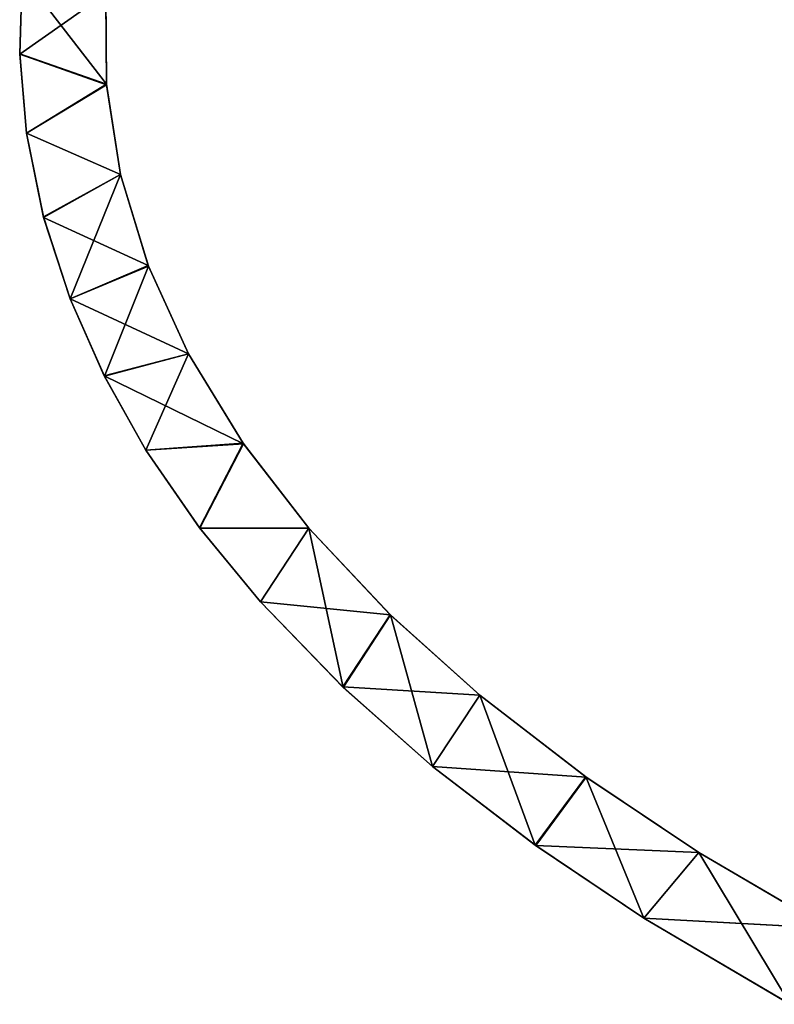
# Model space of a CAD drawing. Extents: x 616 to 1402, y -13 to 84.
# Tile 83 of 123: x 1228 to 1246, y 14 to 37. Entities that reach past the tile are written whole.
import ezdxf

# ---------------------------------------------------------------- set-up
doc = ezdxf.new("R2010")
doc.units = 0
doc.header["$LTSCALE"] = 25.4
doc.layers.get('0').update_dxf_attribs({"color": 13, "linetype": 'CONTINUOUS'})

# ---------------------------------------------------------------- blocks, each defined once
blk = doc.blocks.new('ELLIPSES-LED-8140-8182-818')
at = {"color": 250}
for p, q in [((12.408, 130.435, 49.226), (12.462, 131.47, 51.094)), ((12.408, 130.435, 49.226), (12.462, 131.47, 51.094)), ((14.434, 131.228, 50.657), (12.408, 130.435, 49.226)), ((14.434, 131.228, 50.657), (12.408, 130.435, 49.226)), ((12.407, 32.936, 49.234), (12.408, 130.435, 49.226)), ((12.407, 32.936, 49.234), (12.408, 130.435, 49.226)), ((14.449, 130.038, 48.509), (12.408, 130.435, 49.226)), ((14.449, 130.038, 48.509), (12.408, 130.435, 49.226)), ((12.567, 129.407, 47.369), (12.408, 130.435, 49.226)), ((12.567, 129.407, 47.369), (12.408, 130.435, 49.226)), ((12.462, 33.966, 51.094), (12.408, 130.435, 49.226)), ((12.462, 33.966, 51.094), (12.408, 130.435, 49.226)), ((14.449, 130.038, 48.509), (12.567, 129.407, 47.369)), ((14.449, 130.038, 48.509), (12.567, 129.407, 47.369)), ((14.449, 130.038, 48.509), (14.434, 33.724, 50.657)), ((14.449, 130.038, 48.509), (14.434, 33.724, 50.657)), ((14.449, 130.038, 48.509), (14.448, 32.543, 48.525)), ((14.449, 130.038, 48.509), (14.448, 32.543, 48.525)), ((12.407, 32.936, 49.234), (12.567, 129.407, 47.369)), ((12.407, 32.936, 49.234), (12.567, 129.407, 47.369)), ((14.777, 128.867, 46.396), (12.567, 129.407, 47.369)), ((14.777, 128.867, 46.396), (12.567, 129.407, 47.369)), ((12.966, 128.317, 45.403), (12.567, 129.407, 47.369)), ((12.567, 31.903, 47.369), (12.567, 129.407, 47.369)), ((12.966, 128.317, 45.403), (12.567, 129.407, 47.369)), ((12.567, 31.903, 47.369), (12.567, 129.407, 47.369)), ((14.777, 128.867, 46.396), (12.966, 128.317, 45.403)), ((14.777, 128.867, 46.396), (12.966, 128.317, 45.403)), ((14.777, 128.867, 46.396), (13.591, 127.247, 43.472)), ((14.777, 128.867, 46.396), (13.591, 127.247, 43.472)), ((14.777, 128.867, 46.396), (14.448, 32.543, 48.525)), ((14.777, 128.867, 46.396), (14.448, 32.543, 48.525)), ((14.777, 128.867, 46.396), (14.777, 31.363, 46.396)), ((14.777, 128.867, 46.396), (14.777, 31.363, 46.396)), ((12.567, 31.903, 47.369), (12.966, 128.317, 45.403)), ((12.567, 31.903, 47.369), (12.966, 128.317, 45.403)), ((13.591, 127.247, 43.472), (12.966, 128.317, 45.403)), ((12.969, 30.805, 45.389), (12.966, 128.317, 45.403)), ((13.591, 127.247, 43.472), (12.966, 128.317, 45.403)), ((12.969, 30.805, 45.389), (12.966, 128.317, 45.403)), ((15.435, 127.675, 44.243), (13.591, 127.247, 43.472)), ((15.435, 127.675, 44.243), (13.591, 127.247, 43.472)), ((15.435, 127.675, 44.243), (14.399, 126.239, 41.651)), ((15.435, 127.675, 44.243), (14.399, 126.239, 41.651)), ((15.435, 127.675, 44.243), (14.777, 31.363, 46.396)), ((15.435, 127.675, 44.243), (14.777, 31.363, 46.396)), ((15.435, 127.675, 44.243), (15.432, 30.176, 44.253)), ((15.435, 127.675, 44.243), (15.432, 30.176, 44.253)), ((12.969, 30.805, 45.389), (13.591, 127.247, 43.472)), ((12.969, 30.805, 45.389), (13.591, 127.247, 43.472)), ((14.399, 126.239, 41.651), (13.591, 127.247, 43.472)), ((13.591, 29.743, 43.472), (13.591, 127.247, 43.472)), ((14.399, 126.239, 41.651), (13.591, 127.247, 43.472)), ((13.591, 29.743, 43.472), (13.591, 127.247, 43.472)), ((16.377, 126.533, 42.183), (14.399, 126.239, 41.651)), ((16.377, 126.533, 42.183), (14.399, 126.239, 41.651)), ((16.377, 126.533, 42.183), (15.379, 125.276, 39.914)), ((16.377, 126.533, 42.183), (15.379, 125.276, 39.914)), ((16.377, 126.533, 42.183), (15.432, 30.176, 44.253)), ((16.377, 126.533, 42.183), (15.432, 30.176, 44.253)), ((16.377, 126.533, 42.183), (16.377, 29.029, 42.183)), ((16.377, 126.533, 42.183), (16.377, 29.029, 42.183)), ((13.591, 29.743, 43.472), (14.399, 126.239, 41.651)), ((13.591, 29.743, 43.472), (14.399, 126.239, 41.651)), ((14.393, 28.741, 41.664), (14.399, 126.239, 41.651)), ((14.393, 28.741, 41.664), (14.399, 126.239, 41.651)), ((15.379, 125.276, 39.914), (14.399, 126.239, 41.651)), ((15.379, 125.276, 39.914), (14.399, 126.239, 41.651)), ((17.668, 125.366, 40.076), (15.379, 125.276, 39.914)), ((17.668, 125.366, 40.076), (15.379, 125.276, 39.914)), ((17.668, 125.366, 40.076), (16.377, 29.029, 42.183)), ((17.668, 125.366, 40.076), (16.377, 29.029, 42.183)), ((17.668, 125.366, 40.076), (16.639, 124.263, 38.085)), ((17.668, 125.366, 40.076), (16.639, 124.263, 38.085)), ((17.668, 125.366, 40.076), (17.676, 27.855, 40.064)), ((17.668, 125.366, 40.076), (17.676, 27.855, 40.064)), ((14.393, 28.741, 41.664), (15.379, 125.276, 39.914)), ((14.393, 28.741, 41.664), (15.379, 125.276, 39.914)), ((16.639, 124.263, 38.085), (15.379, 125.276, 39.914)), ((15.379, 27.772, 39.914), (15.379, 125.276, 39.914)), ((16.639, 124.263, 38.085), (15.379, 125.276, 39.914)), ((15.379, 27.772, 39.914), (15.379, 125.276, 39.914)), ((15.379, 27.772, 39.914), (16.639, 124.263, 38.085)), ((15.379, 27.772, 39.914), (16.639, 124.263, 38.085)), ((19.209, 124.261, 38.082), (16.639, 124.263, 38.085)), ((19.209, 124.261, 38.082), (16.639, 124.263, 38.085)), ((18.071, 123.297, 36.343), (16.639, 124.263, 38.085)), ((16.646, 26.754, 38.076), (16.639, 124.263, 38.085)), ((18.071, 123.297, 36.343), (16.639, 124.263, 38.085)), ((16.646, 26.754, 38.076), (16.639, 124.263, 38.085)), ((19.209, 124.261, 38.082), (17.676, 27.855, 40.064)), ((19.209, 124.261, 38.082), (17.676, 27.855, 40.064)), ((19.209, 124.261, 38.082), (18.071, 123.297, 36.343)), ((19.209, 124.261, 38.082), (18.071, 123.297, 36.343)), ((19.209, 124.261, 38.082), (19.209, 26.757, 38.082)), ((19.209, 124.261, 38.082), (19.209, 26.757, 38.082)), ((19.209, 124.261, 38.082), (20.019, 122.183, 34.332)), ((19.209, 124.261, 38.082), (20.019, 122.183, 34.332)), ((16.646, 26.754, 38.076), (18.071, 123.297, 36.343)), ((16.646, 26.754, 38.076), (18.071, 123.297, 36.343)), ((20.019, 122.183, 34.332), (18.071, 123.297, 36.343)), ((18.071, 25.793, 36.343), (18.071, 123.297, 36.343)), ((20.019, 122.183, 34.332), (18.071, 123.297, 36.343)), ((18.071, 25.793, 36.343), (18.071, 123.297, 36.343)), ((21.13, 123.128, 36.038), (19.209, 26.757, 38.082)), ((21.13, 123.128, 36.038), (19.209, 26.757, 38.082)), ((21.13, 123.128, 36.038), (20.019, 122.183, 34.332)), ((21.13, 123.128, 36.038), (20.019, 122.183, 34.332)), ((21.13, 123.128, 36.038), (21.127, 25.626, 36.041)), ((21.13, 123.128, 36.038), (21.127, 25.626, 36.041)), ((21.13, 123.128, 36.038), (22.123, 121.154, 32.474)), ((21.13, 123.128, 36.038), (22.123, 121.154, 32.474)), ((18.071, 25.793, 36.343), (20.019, 122.183, 34.332)), ((18.071, 25.793, 36.343), (20.019, 122.183, 34.332)), ((20.008, 24.685, 34.343), (20.019, 122.183, 34.332)), ((20.008, 24.685, 34.343), (20.019, 122.183, 34.332)), ((22.123, 121.154, 32.474), (20.019, 122.183, 34.332)), ((22.123, 121.154, 32.474), (20.019, 122.183, 34.332)), ((23.231, 122.084, 34.153), (21.127, 25.626, 36.041)), ((23.231, 122.084, 34.153), (21.127, 25.626, 36.041)), ((23.231, 122.084, 34.153), (22.123, 121.154, 32.474)), ((23.231, 122.084, 34.153), (22.123, 121.154, 32.474)), ((23.231, 122.084, 34.153), (23.231, 24.58, 34.153)), ((23.231, 122.084, 34.153), (23.231, 24.58, 34.153)), ((23.231, 122.084, 34.153), (24.537, 120.128, 30.623)), ((23.231, 122.084, 34.153), (24.537, 120.128, 30.623)), ((20.008, 24.685, 34.343), (22.123, 121.154, 32.474)), ((20.008, 24.685, 34.343), (22.123, 121.154, 32.474)), ((24.537, 120.128, 30.623), (22.123, 121.154, 32.474)), ((22.123, 23.65, 32.474), (22.123, 121.154, 32.474)), ((24.537, 120.128, 30.623), (22.123, 121.154, 32.474)), ((22.123, 23.65, 32.474), (22.123, 121.154, 32.474)), ((25.726, 121.019, 32.231), (23.231, 24.58, 34.153)), ((25.726, 121.019, 32.231), (23.231, 24.58, 34.153)), ((25.726, 121.019, 32.231), (24.537, 120.128, 30.623)), ((25.726, 121.019, 32.231), (24.537, 120.128, 30.623)), ((25.726, 121.019, 32.231), (25.735, 23.512, 32.225)), ((25.726, 121.019, 32.231), (25.735, 23.512, 32.225)), ((25.726, 121.019, 32.231), (27.088, 119.177, 28.906)), ((25.726, 121.019, 32.231), (27.088, 119.177, 28.906)), ((22.123, 23.65, 32.474), (24.537, 120.128, 30.623)), ((22.123, 23.65, 32.474), (24.537, 120.128, 30.623)), ((27.088, 119.177, 28.906), (24.537, 120.128, 30.623)), ((24.55, 22.619, 30.613), (24.537, 120.128, 30.623)), ((27.088, 119.177, 28.906), (24.537, 120.128, 30.623)), ((24.55, 22.619, 30.613), (24.537, 120.128, 30.623)), ((28.383, 120.035, 30.454), (25.735, 23.512, 32.225)), ((28.383, 120.035, 30.454), (25.735, 23.512, 32.225)), ((28.383, 120.035, 30.454), (27.088, 119.177, 28.906)), ((28.383, 120.035, 30.454), (27.088, 119.177, 28.906)), ((28.383, 120.035, 30.454), (28.383, 22.531, 30.454)), ((28.383, 120.035, 30.454), (28.383, 22.531, 30.454)), ((28.383, 120.035, 30.454), (30.535, 118.054, 26.88)), ((28.383, 120.035, 30.454), (30.535, 118.054, 26.88)), ((24.55, 22.619, 30.613), (27.088, 119.177, 28.906)), ((24.55, 22.619, 30.613), (27.088, 119.177, 28.906)), ((30.535, 118.054, 26.88), (27.088, 119.177, 28.906)), ((27.088, 21.673, 28.906), (27.088, 119.177, 28.906)), ((30.535, 118.054, 26.88), (27.088, 119.177, 28.906)), ((27.088, 21.673, 28.906), (27.088, 119.177, 28.906)), ((31.432, 119.046, 28.669), (28.383, 22.531, 30.454)), ((31.432, 119.046, 28.669), (28.383, 22.531, 30.454)), ((27.088, 21.673, 28.906), (30.535, 118.054, 26.88)), ((27.088, 21.673, 28.906), (30.535, 118.054, 26.88)), ((12.462, 33.966, 51.094), (12.407, 32.936, 49.234)), ((12.462, 33.966, 51.094), (12.407, 32.936, 49.234)), ((14.448, 32.543, 48.525), (12.462, 33.966, 51.094)), ((14.448, 32.543, 48.525), (12.462, 33.966, 51.094)), ((14.448, 32.543, 48.525), (12.407, 32.936, 49.234)), ((12.407, 32.936, 49.234), (12.567, 31.903, 47.369)), ((14.448, 32.543, 48.525), (12.407, 32.936, 49.234)), ((12.407, 32.936, 49.234), (12.567, 31.903, 47.369)), ((12.567, 31.903, 47.369), (14.448, 32.543, 48.525)), ((12.567, 31.903, 47.369), (14.448, 32.543, 48.525)), ((12.567, 31.903, 47.369), (14.777, 31.363, 46.396)), ((12.567, 31.903, 47.369), (14.777, 31.363, 46.396)), ((12.567, 31.903, 47.369), (12.969, 30.805, 45.389)), ((12.567, 31.903, 47.369), (12.969, 30.805, 45.389)), ((12.969, 30.805, 45.389), (14.777, 31.363, 46.396)), ((12.969, 30.805, 45.389), (14.777, 31.363, 46.396)), ((12.969, 30.805, 45.389), (15.432, 30.176, 44.253)), ((12.969, 30.805, 45.389), (15.432, 30.176, 44.253)), ((12.969, 30.805, 45.389), (13.591, 29.743, 43.472)), ((12.969, 30.805, 45.389), (13.591, 29.743, 43.472)), ((13.591, 29.743, 43.472), (15.432, 30.176, 44.253)), ((13.591, 29.743, 43.472), (15.432, 30.176, 44.253)), ((13.591, 29.743, 43.472), (16.377, 29.029, 42.183)), ((13.591, 29.743, 43.472), (16.377, 29.029, 42.183)), ((13.591, 29.743, 43.472), (14.393, 28.741, 41.664)), ((13.591, 29.743, 43.472), (14.393, 28.741, 41.664)), ((14.393, 28.741, 41.664), (16.377, 29.029, 42.183)), ((14.393, 28.741, 41.664), (16.377, 29.029, 42.183)), ((14.393, 28.741, 41.664), (17.676, 27.855, 40.064)), ((14.393, 28.741, 41.664), (15.379, 27.772, 39.914)), ((14.393, 28.741, 41.664), (17.676, 27.855, 40.064)), ((14.393, 28.741, 41.664), (15.379, 27.772, 39.914)), ((15.379, 27.772, 39.914), (17.676, 27.855, 40.064)), ((15.379, 27.772, 39.914), (17.676, 27.855, 40.064)), ((16.646, 26.754, 38.076), (17.676, 27.855, 40.064)), ((16.646, 26.754, 38.076), (17.676, 27.855, 40.064)), ((15.379, 27.772, 39.914), (16.646, 26.754, 38.076)), ((15.379, 27.772, 39.914), (16.646, 26.754, 38.076)), ((16.646, 26.754, 38.076), (19.209, 26.757, 38.082)), ((16.646, 26.754, 38.076), (19.209, 26.757, 38.082)), ((16.646, 26.754, 38.076), (18.071, 25.793, 36.343)), ((16.646, 26.754, 38.076), (18.071, 25.793, 36.343)), ((18.071, 25.793, 36.343), (19.209, 26.757, 38.082)), ((18.071, 25.793, 36.343), (19.209, 26.757, 38.082)), ((18.071, 25.793, 36.343), (21.127, 25.626, 36.041)), ((18.071, 25.793, 36.343), (21.127, 25.626, 36.041)), ((18.071, 25.793, 36.343), (20.008, 24.685, 34.343)), ((18.071, 25.793, 36.343), (20.008, 24.685, 34.343)), ((20.008, 24.685, 34.343), (21.127, 25.626, 36.041)), ((20.008, 24.685, 34.343), (21.127, 25.626, 36.041)), ((20.008, 24.685, 34.343), (23.231, 24.58, 34.153)), ((20.008, 24.685, 34.343), (23.231, 24.58, 34.153)), ((20.008, 24.685, 34.343), (22.123, 23.65, 32.474)), ((20.008, 24.685, 34.343), (22.123, 23.65, 32.474)), ((22.123, 23.65, 32.474), (23.231, 24.58, 34.153)), ((22.123, 23.65, 32.474), (23.231, 24.58, 34.153)), ((22.123, 23.65, 32.474), (25.735, 23.512, 32.225)), ((22.123, 23.65, 32.474), (25.735, 23.512, 32.225)), ((22.123, 23.65, 32.474), (24.55, 22.619, 30.613)), ((22.123, 23.65, 32.474), (24.55, 22.619, 30.613)), ((24.55, 22.619, 30.613), (25.735, 23.512, 32.225)), ((24.55, 22.619, 30.613), (25.735, 23.512, 32.225)), ((24.55, 22.619, 30.613), (28.383, 22.531, 30.454)), ((24.55, 22.619, 30.613), (28.383, 22.531, 30.454)), ((24.55, 22.619, 30.613), (27.088, 21.673, 28.906)), ((24.55, 22.619, 30.613), (27.088, 21.673, 28.906)), ((27.088, 21.673, 28.906), (28.383, 22.531, 30.454)), ((27.088, 21.673, 28.906), (28.383, 22.531, 30.454)), ((27.088, 21.673, 28.906), (31.424, 21.544, 28.674)), ((27.088, 21.673, 28.906), (31.424, 21.544, 28.674)), ((27.088, 21.673, 28.906), (30.525, 20.553, 26.885)), ((27.088, 21.673, 28.906), (30.525, 20.553, 26.885))]:
    blk.add_line(p, q, dxfattribs=at)
at = {"color": 42}
for p, q in [((14.449, 130.038, 48.509), (14.434, 131.228, 50.657)), ((14.449, 130.038, 48.509), (14.434, 131.228, 50.657)), ((14.777, 128.867, 46.396), (14.449, 130.038, 48.509)), ((14.777, 128.867, 46.396), (14.449, 130.038, 48.509)), ((15.435, 127.675, 44.243), (14.777, 128.867, 46.396)), ((15.435, 127.675, 44.243), (14.777, 128.867, 46.396)), ((16.377, 126.533, 42.183), (15.435, 127.675, 44.243)), ((16.377, 126.533, 42.183), (15.435, 127.675, 44.243)), ((17.668, 125.366, 40.076), (16.377, 126.533, 42.183)), ((17.668, 125.366, 40.076), (16.377, 126.533, 42.183)), ((19.209, 124.261, 38.082), (17.668, 125.366, 40.076)), ((19.209, 124.261, 38.082), (17.668, 125.366, 40.076)), ((21.13, 123.128, 36.038), (19.209, 124.261, 38.082)), ((21.13, 123.128, 36.038), (19.209, 124.261, 38.082)), ((23.231, 122.084, 34.153), (21.13, 123.128, 36.038)), ((23.231, 122.084, 34.153), (21.13, 123.128, 36.038)), ((25.726, 121.019, 32.231), (23.231, 122.084, 34.153)), ((25.726, 121.019, 32.231), (23.231, 122.084, 34.153)), ((28.383, 120.035, 30.454), (25.726, 121.019, 32.231)), ((28.383, 120.035, 30.454), (25.726, 121.019, 32.231)), ((31.432, 119.046, 28.669), (28.383, 120.035, 30.454)), ((31.432, 119.046, 28.669), (28.383, 120.035, 30.454)), ((14.434, 33.724, 50.657), (14.448, 32.543, 48.525)), ((14.434, 33.724, 50.657), (14.448, 32.543, 48.525)), ((14.448, 32.543, 48.525), (14.777, 31.363, 46.396)), ((14.448, 32.543, 48.525), (14.777, 31.363, 46.396)), ((14.777, 31.363, 46.396), (15.432, 30.176, 44.253)), ((14.777, 31.363, 46.396), (15.432, 30.176, 44.253)), ((15.432, 30.176, 44.253), (16.377, 29.029, 42.183)), ((15.432, 30.176, 44.253), (16.377, 29.029, 42.183)), ((16.377, 29.029, 42.183), (17.676, 27.855, 40.064)), ((16.377, 29.029, 42.183), (17.676, 27.855, 40.064)), ((17.676, 27.855, 40.064), (19.209, 26.757, 38.082)), ((17.676, 27.855, 40.064), (19.209, 26.757, 38.082)), ((19.209, 26.757, 38.082), (21.127, 25.626, 36.041)), ((19.209, 26.757, 38.082), (21.127, 25.626, 36.041)), ((21.127, 25.626, 36.041), (23.231, 24.58, 34.153)), ((21.127, 25.626, 36.041), (23.231, 24.58, 34.153)), ((23.231, 24.58, 34.153), (25.735, 23.512, 32.225)), ((23.231, 24.58, 34.153), (25.735, 23.512, 32.225)), ((25.735, 23.512, 32.225), (28.383, 22.531, 30.454)), ((25.735, 23.512, 32.225), (28.383, 22.531, 30.454)), ((28.383, 22.531, 30.454), (31.424, 21.544, 28.674)), ((28.383, 22.531, 30.454), (31.424, 21.544, 28.674))]:
    blk.add_line(p, q, dxfattribs=at)
at = {"color": 250}
mesh = blk.add_polyface(dxfattribs=at)
corners = [(12.462, 131.47, 51.094), (14.434, 131.228, 50.657), (12.408, 130.435, 49.226)]
mesh.append_faces([[corners[k] for k in face] for face in [(0, 1, 2)]], dxfattribs={"color": 250})
mesh = blk.add_polyface(dxfattribs=at)
corners = [(12.462, 131.47, 51.094), (12.408, 130.435, 49.226), (12.462, 33.966, 51.094)]
mesh.append_faces([[corners[k] for k in face] for face in [(0, 1, 2)]], dxfattribs={"color": 250})
mesh = blk.add_polyface(dxfattribs=at)
corners = [(14.434, 131.228, 50.657), (14.449, 130.038, 48.509), (12.408, 130.435, 49.226)]
mesh.append_faces([[corners[k] for k in face] for face in [(0, 1, 2)]], dxfattribs={"color": 250})
at = {"color": 42}
mesh = blk.add_polyface(dxfattribs=at)
corners = [(14.434, 131.228, 50.657), (14.434, 33.724, 50.657), (14.449, 130.038, 48.509)]
mesh.append_faces([[corners[k] for k in face] for face in [(0, 1, 2)]], dxfattribs={"color": 42})
at = {"color": 250}
mesh = blk.add_polyface(dxfattribs=at)
corners = [(12.408, 130.435, 49.226), (12.567, 129.407, 47.369), (12.407, 32.936, 49.234)]
mesh.append_faces([[corners[k] for k in face] for face in [(0, 1, 2)]], dxfattribs={"color": 250})
mesh = blk.add_polyface(dxfattribs=at)
corners = [(12.408, 130.435, 49.226), (12.407, 32.936, 49.234), (12.462, 33.966, 51.094)]
mesh.append_faces([[corners[k] for k in face] for face in [(0, 1, 2)]], dxfattribs={"color": 250})
mesh = blk.add_polyface(dxfattribs=at)
corners = [(12.408, 130.435, 49.226), (14.449, 130.038, 48.509), (12.567, 129.407, 47.369)]
mesh.append_faces([[corners[k] for k in face] for face in [(0, 1, 2)]], dxfattribs={"color": 250})
mesh = blk.add_polyface(dxfattribs=at)
corners = [(14.449, 130.038, 48.509), (14.777, 128.867, 46.396), (12.567, 129.407, 47.369)]
mesh.append_faces([[corners[k] for k in face] for face in [(0, 1, 2)]], dxfattribs={"color": 250})
at = {"color": 42}
mesh = blk.add_polyface(dxfattribs=at)
corners = [(14.449, 130.038, 48.509), (14.434, 33.724, 50.657), (14.448, 32.543, 48.525)]
mesh.append_faces([[corners[k] for k in face] for face in [(0, 1, 2)]], dxfattribs={"color": 42})
mesh = blk.add_polyface(dxfattribs=at)
corners = [(14.449, 130.038, 48.509), (14.448, 32.543, 48.525), (14.777, 128.867, 46.396)]
mesh.append_faces([[corners[k] for k in face] for face in [(0, 1, 2)]], dxfattribs={"color": 42})
at = {"color": 250}
mesh = blk.add_polyface(dxfattribs=at)
corners = [(12.567, 129.407, 47.369), (12.567, 31.903, 47.369), (12.407, 32.936, 49.234)]
mesh.append_faces([[corners[k] for k in face] for face in [(0, 1, 2)]], dxfattribs={"color": 250})
mesh = blk.add_polyface(dxfattribs=at)
corners = [(12.567, 129.407, 47.369), (14.777, 128.867, 46.396), (12.966, 128.317, 45.403)]
mesh.append_faces([[corners[k] for k in face] for face in [(0, 1, 2)]], dxfattribs={"color": 250})
mesh = blk.add_polyface(dxfattribs=at)
corners = [(12.567, 129.407, 47.369), (12.966, 128.317, 45.403), (12.567, 31.903, 47.369)]
mesh.append_faces([[corners[k] for k in face] for face in [(0, 1, 2)]], dxfattribs={"color": 250})
mesh = blk.add_polyface(dxfattribs=at)
corners = [(14.777, 128.867, 46.396), (13.591, 127.247, 43.472), (12.966, 128.317, 45.403)]
mesh.append_faces([[corners[k] for k in face] for face in [(0, 1, 2)]], dxfattribs={"color": 250})
mesh = blk.add_polyface(dxfattribs=at)
corners = [(14.777, 128.867, 46.396), (15.435, 127.675, 44.243), (13.591, 127.247, 43.472)]
mesh.append_faces([[corners[k] for k in face] for face in [(0, 1, 2)]], dxfattribs={"color": 250})
at = {"color": 42}
mesh = blk.add_polyface(dxfattribs=at)
corners = [(14.777, 128.867, 46.396), (14.448, 32.543, 48.525), (14.777, 31.363, 46.396)]
mesh.append_faces([[corners[k] for k in face] for face in [(0, 1, 2)]], dxfattribs={"color": 42})
mesh = blk.add_polyface(dxfattribs=at)
corners = [(14.777, 128.867, 46.396), (14.777, 31.363, 46.396), (15.435, 127.675, 44.243)]
mesh.append_faces([[corners[k] for k in face] for face in [(0, 1, 2)]], dxfattribs={"color": 42})
at = {"color": 250}
mesh = blk.add_polyface(dxfattribs=at)
corners = [(12.966, 128.317, 45.403), (12.969, 30.805, 45.389), (12.567, 31.903, 47.369)]
mesh.append_faces([[corners[k] for k in face] for face in [(0, 1, 2)]], dxfattribs={"color": 250})
mesh = blk.add_polyface(dxfattribs=at)
corners = [(12.966, 128.317, 45.403), (13.591, 127.247, 43.472), (12.969, 30.805, 45.389)]
mesh.append_faces([[corners[k] for k in face] for face in [(0, 1, 2)]], dxfattribs={"color": 250})
mesh = blk.add_polyface(dxfattribs=at)
corners = [(15.435, 127.675, 44.243), (14.399, 126.239, 41.651), (13.591, 127.247, 43.472)]
mesh.append_faces([[corners[k] for k in face] for face in [(0, 1, 2)]], dxfattribs={"color": 250})
mesh = blk.add_polyface(dxfattribs=at)
corners = [(15.435, 127.675, 44.243), (16.377, 126.533, 42.183), (14.399, 126.239, 41.651)]
mesh.append_faces([[corners[k] for k in face] for face in [(0, 1, 2)]], dxfattribs={"color": 250})
at = {"color": 42}
mesh = blk.add_polyface(dxfattribs=at)
corners = [(15.435, 127.675, 44.243), (14.777, 31.363, 46.396), (15.432, 30.176, 44.253)]
mesh.append_faces([[corners[k] for k in face] for face in [(0, 1, 2)]], dxfattribs={"color": 42})
mesh = blk.add_polyface(dxfattribs=at)
corners = [(15.435, 127.675, 44.243), (15.432, 30.176, 44.253), (16.377, 126.533, 42.183)]
mesh.append_faces([[corners[k] for k in face] for face in [(0, 1, 2)]], dxfattribs={"color": 42})
at = {"color": 250}
mesh = blk.add_polyface(dxfattribs=at)
corners = [(13.591, 127.247, 43.472), (13.591, 29.743, 43.472), (12.969, 30.805, 45.389)]
mesh.append_faces([[corners[k] for k in face] for face in [(0, 1, 2)]], dxfattribs={"color": 250})
mesh = blk.add_polyface(dxfattribs=at)
corners = [(13.591, 127.247, 43.472), (14.399, 126.239, 41.651), (13.591, 29.743, 43.472)]
mesh.append_faces([[corners[k] for k in face] for face in [(0, 1, 2)]], dxfattribs={"color": 250})
mesh = blk.add_polyface(dxfattribs=at)
corners = [(16.377, 126.533, 42.183), (15.379, 125.276, 39.914), (14.399, 126.239, 41.651)]
mesh.append_faces([[corners[k] for k in face] for face in [(0, 1, 2)]], dxfattribs={"color": 250})
mesh = blk.add_polyface(dxfattribs=at)
corners = [(16.377, 126.533, 42.183), (17.668, 125.366, 40.076), (15.379, 125.276, 39.914)]
mesh.append_faces([[corners[k] for k in face] for face in [(0, 1, 2)]], dxfattribs={"color": 250})
at = {"color": 42}
mesh = blk.add_polyface(dxfattribs=at)
corners = [(16.377, 126.533, 42.183), (15.432, 30.176, 44.253), (16.377, 29.029, 42.183)]
mesh.append_faces([[corners[k] for k in face] for face in [(0, 1, 2)]], dxfattribs={"color": 42})
mesh = blk.add_polyface(dxfattribs=at)
corners = [(16.377, 126.533, 42.183), (16.377, 29.029, 42.183), (17.668, 125.366, 40.076)]
mesh.append_faces([[corners[k] for k in face] for face in [(0, 1, 2)]], dxfattribs={"color": 42})
at = {"color": 250}
mesh = blk.add_polyface(dxfattribs=at)
corners = [(14.399, 126.239, 41.651), (14.393, 28.741, 41.664), (13.591, 29.743, 43.472)]
mesh.append_faces([[corners[k] for k in face] for face in [(0, 1, 2)]], dxfattribs={"color": 250})
mesh = blk.add_polyface(dxfattribs=at)
corners = [(14.399, 126.239, 41.651), (15.379, 125.276, 39.914), (14.393, 28.741, 41.664)]
mesh.append_faces([[corners[k] for k in face] for face in [(0, 1, 2)]], dxfattribs={"color": 250})
mesh = blk.add_polyface(dxfattribs=at)
corners = [(17.668, 125.366, 40.076), (16.639, 124.263, 38.085), (15.379, 125.276, 39.914)]
mesh.append_faces([[corners[k] for k in face] for face in [(0, 1, 2)]], dxfattribs={"color": 250})
at = {"color": 42}
mesh = blk.add_polyface(dxfattribs=at)
corners = [(17.668, 125.366, 40.076), (16.377, 29.029, 42.183), (17.676, 27.855, 40.064)]
mesh.append_faces([[corners[k] for k in face] for face in [(0, 1, 2)]], dxfattribs={"color": 42})
at = {"color": 250}
mesh = blk.add_polyface(dxfattribs=at)
corners = [(17.668, 125.366, 40.076), (19.209, 124.261, 38.082), (16.639, 124.263, 38.085)]
mesh.append_faces([[corners[k] for k in face] for face in [(0, 1, 2)]], dxfattribs={"color": 250})
at = {"color": 42}
mesh = blk.add_polyface(dxfattribs=at)
corners = [(17.668, 125.366, 40.076), (17.676, 27.855, 40.064), (19.209, 124.261, 38.082)]
mesh.append_faces([[corners[k] for k in face] for face in [(0, 1, 2)]], dxfattribs={"color": 42})
at = {"color": 250}
mesh = blk.add_polyface(dxfattribs=at)
corners = [(15.379, 125.276, 39.914), (15.379, 27.772, 39.914), (14.393, 28.741, 41.664)]
mesh.append_faces([[corners[k] for k in face] for face in [(0, 1, 2)]], dxfattribs={"color": 250})
mesh = blk.add_polyface(dxfattribs=at)
corners = [(15.379, 125.276, 39.914), (16.639, 124.263, 38.085), (15.379, 27.772, 39.914)]
mesh.append_faces([[corners[k] for k in face] for face in [(0, 1, 2)]], dxfattribs={"color": 250})
mesh = blk.add_polyface(dxfattribs=at)
corners = [(16.639, 124.263, 38.085), (16.646, 26.754, 38.076), (15.379, 27.772, 39.914)]
mesh.append_faces([[corners[k] for k in face] for face in [(0, 1, 2)]], dxfattribs={"color": 250})
mesh = blk.add_polyface(dxfattribs=at)
corners = [(16.639, 124.263, 38.085), (19.209, 124.261, 38.082), (18.071, 123.297, 36.343)]
mesh.append_faces([[corners[k] for k in face] for face in [(0, 1, 2)]], dxfattribs={"color": 250})
mesh = blk.add_polyface(dxfattribs=at)
corners = [(16.639, 124.263, 38.085), (18.071, 123.297, 36.343), (16.646, 26.754, 38.076)]
mesh.append_faces([[corners[k] for k in face] for face in [(0, 1, 2)]], dxfattribs={"color": 250})
at = {"color": 42}
mesh = blk.add_polyface(dxfattribs=at)
corners = [(19.209, 124.261, 38.082), (17.676, 27.855, 40.064), (19.209, 26.757, 38.082)]
mesh.append_faces([[corners[k] for k in face] for face in [(0, 1, 2)]], dxfattribs={"color": 42})
at = {"color": 250}
mesh = blk.add_polyface(dxfattribs=at)
corners = [(19.209, 124.261, 38.082), (20.019, 122.183, 34.332), (18.071, 123.297, 36.343)]
mesh.append_faces([[corners[k] for k in face] for face in [(0, 1, 2)]], dxfattribs={"color": 250})
at = {"color": 42}
mesh = blk.add_polyface(dxfattribs=at)
corners = [(19.209, 124.261, 38.082), (19.209, 26.757, 38.082), (21.13, 123.128, 36.038)]
mesh.append_faces([[corners[k] for k in face] for face in [(0, 1, 2)]], dxfattribs={"color": 42})
at = {"color": 250}
mesh = blk.add_polyface(dxfattribs=at)
corners = [(19.209, 124.261, 38.082), (21.13, 123.128, 36.038), (20.019, 122.183, 34.332)]
mesh.append_faces([[corners[k] for k in face] for face in [(0, 1, 2)]], dxfattribs={"color": 250})
mesh = blk.add_polyface(dxfattribs=at)
corners = [(18.071, 123.297, 36.343), (18.071, 25.793, 36.343), (16.646, 26.754, 38.076)]
mesh.append_faces([[corners[k] for k in face] for face in [(0, 1, 2)]], dxfattribs={"color": 250})
mesh = blk.add_polyface(dxfattribs=at)
corners = [(18.071, 123.297, 36.343), (20.019, 122.183, 34.332), (18.071, 25.793, 36.343)]
mesh.append_faces([[corners[k] for k in face] for face in [(0, 1, 2)]], dxfattribs={"color": 250})
at = {"color": 42}
mesh = blk.add_polyface(dxfattribs=at)
corners = [(21.13, 123.128, 36.038), (19.209, 26.757, 38.082), (21.127, 25.626, 36.041)]
mesh.append_faces([[corners[k] for k in face] for face in [(0, 1, 2)]], dxfattribs={"color": 42})
at = {"color": 250}
mesh = blk.add_polyface(dxfattribs=at)
corners = [(21.13, 123.128, 36.038), (22.123, 121.154, 32.474), (20.019, 122.183, 34.332)]
mesh.append_faces([[corners[k] for k in face] for face in [(0, 1, 2)]], dxfattribs={"color": 250})
at = {"color": 42}
mesh = blk.add_polyface(dxfattribs=at)
corners = [(23.231, 122.084, 34.153), (21.13, 123.128, 36.038), (21.127, 25.626, 36.041)]
mesh.append_faces([[corners[k] for k in face] for face in [(0, 1, 2)]], dxfattribs={"color": 42})
at = {"color": 250}
mesh = blk.add_polyface(dxfattribs=at)
corners = [(21.13, 123.128, 36.038), (23.231, 122.084, 34.153), (22.123, 121.154, 32.474)]
mesh.append_faces([[corners[k] for k in face] for face in [(0, 1, 2)]], dxfattribs={"color": 250})
mesh = blk.add_polyface(dxfattribs=at)
corners = [(20.019, 122.183, 34.332), (20.008, 24.685, 34.343), (18.071, 25.793, 36.343)]
mesh.append_faces([[corners[k] for k in face] for face in [(0, 1, 2)]], dxfattribs={"color": 250})
mesh = blk.add_polyface(dxfattribs=at)
corners = [(22.123, 121.154, 32.474), (20.008, 24.685, 34.343), (20.019, 122.183, 34.332)]
mesh.append_faces([[corners[k] for k in face] for face in [(0, 1, 2)]], dxfattribs={"color": 250})
at = {"color": 42}
mesh = blk.add_polyface(dxfattribs=at)
corners = [(23.231, 122.084, 34.153), (21.127, 25.626, 36.041), (23.231, 24.58, 34.153)]
mesh.append_faces([[corners[k] for k in face] for face in [(0, 1, 2)]], dxfattribs={"color": 42})
at = {"color": 250}
mesh = blk.add_polyface(dxfattribs=at)
corners = [(23.231, 122.084, 34.153), (24.537, 120.128, 30.623), (22.123, 121.154, 32.474)]
mesh.append_faces([[corners[k] for k in face] for face in [(0, 1, 2)]], dxfattribs={"color": 250})
at = {"color": 42}
mesh = blk.add_polyface(dxfattribs=at)
corners = [(25.726, 121.019, 32.231), (23.231, 122.084, 34.153), (23.231, 24.58, 34.153)]
mesh.append_faces([[corners[k] for k in face] for face in [(0, 1, 2)]], dxfattribs={"color": 42})
at = {"color": 250}
mesh = blk.add_polyface(dxfattribs=at)
corners = [(23.231, 122.084, 34.153), (25.726, 121.019, 32.231), (24.537, 120.128, 30.623)]
mesh.append_faces([[corners[k] for k in face] for face in [(0, 1, 2)]], dxfattribs={"color": 250})
mesh = blk.add_polyface(dxfattribs=at)
corners = [(22.123, 23.65, 32.474), (20.008, 24.685, 34.343), (22.123, 121.154, 32.474)]
mesh.append_faces([[corners[k] for k in face] for face in [(0, 1, 2)]], dxfattribs={"color": 250})
mesh = blk.add_polyface(dxfattribs=at)
corners = [(24.537, 120.128, 30.623), (22.123, 23.65, 32.474), (22.123, 121.154, 32.474)]
mesh.append_faces([[corners[k] for k in face] for face in [(0, 1, 2)]], dxfattribs={"color": 250})
at = {"color": 42}
mesh = blk.add_polyface(dxfattribs=at)
corners = [(25.735, 23.512, 32.225), (25.726, 121.019, 32.231), (23.231, 24.58, 34.153)]
mesh.append_faces([[corners[k] for k in face] for face in [(0, 1, 2)]], dxfattribs={"color": 42})
at = {"color": 250}
mesh = blk.add_polyface(dxfattribs=at)
corners = [(25.726, 121.019, 32.231), (27.088, 119.177, 28.906), (24.537, 120.128, 30.623)]
mesh.append_faces([[corners[k] for k in face] for face in [(0, 1, 2)]], dxfattribs={"color": 250})
at = {"color": 42}
mesh = blk.add_polyface(dxfattribs=at)
corners = [(28.383, 120.035, 30.454), (25.726, 121.019, 32.231), (25.735, 23.512, 32.225)]
mesh.append_faces([[corners[k] for k in face] for face in [(0, 1, 2)]], dxfattribs={"color": 42})
at = {"color": 250}
mesh = blk.add_polyface(dxfattribs=at)
corners = [(25.726, 121.019, 32.231), (28.383, 120.035, 30.454), (27.088, 119.177, 28.906)]
mesh.append_faces([[corners[k] for k in face] for face in [(0, 1, 2)]], dxfattribs={"color": 250})
mesh = blk.add_polyface(dxfattribs=at)
corners = [(24.55, 22.619, 30.613), (22.123, 23.65, 32.474), (24.537, 120.128, 30.623)]
mesh.append_faces([[corners[k] for k in face] for face in [(0, 1, 2)]], dxfattribs={"color": 250})
mesh = blk.add_polyface(dxfattribs=at)
corners = [(27.088, 119.177, 28.906), (24.55, 22.619, 30.613), (24.537, 120.128, 30.623)]
mesh.append_faces([[corners[k] for k in face] for face in [(0, 1, 2)]], dxfattribs={"color": 250})
at = {"color": 42}
mesh = blk.add_polyface(dxfattribs=at)
corners = [(28.383, 120.035, 30.454), (25.735, 23.512, 32.225), (28.383, 22.531, 30.454)]
mesh.append_faces([[corners[k] for k in face] for face in [(0, 1, 2)]], dxfattribs={"color": 42})
at = {"color": 250}
mesh = blk.add_polyface(dxfattribs=at)
corners = [(28.383, 120.035, 30.454), (30.535, 118.054, 26.88), (27.088, 119.177, 28.906)]
mesh.append_faces([[corners[k] for k in face] for face in [(0, 1, 2)]], dxfattribs={"color": 250})
at = {"color": 42}
mesh = blk.add_polyface(dxfattribs=at)
corners = [(31.432, 119.046, 28.669), (28.383, 120.035, 30.454), (28.383, 22.531, 30.454)]
mesh.append_faces([[corners[k] for k in face] for face in [(0, 1, 2)]], dxfattribs={"color": 42})
at = {"color": 250}
mesh = blk.add_polyface(dxfattribs=at)
corners = [(28.383, 120.035, 30.454), (31.432, 119.046, 28.669), (30.535, 118.054, 26.88)]
mesh.append_faces([[corners[k] for k in face] for face in [(0, 1, 2)]], dxfattribs={"color": 250})
mesh = blk.add_polyface(dxfattribs=at)
corners = [(27.088, 21.673, 28.906), (24.55, 22.619, 30.613), (27.088, 119.177, 28.906)]
mesh.append_faces([[corners[k] for k in face] for face in [(0, 1, 2)]], dxfattribs={"color": 250})
mesh = blk.add_polyface(dxfattribs=at)
corners = [(30.535, 118.054, 26.88), (27.088, 21.673, 28.906), (27.088, 119.177, 28.906)]
mesh.append_faces([[corners[k] for k in face] for face in [(0, 1, 2)]], dxfattribs={"color": 250})
at = {"color": 42}
mesh = blk.add_polyface(dxfattribs=at)
corners = [(31.432, 119.046, 28.669), (28.383, 22.531, 30.454), (31.424, 21.544, 28.674)]
mesh.append_faces([[corners[k] for k in face] for face in [(0, 1, 2)]], dxfattribs={"color": 42})
at = {"color": 250}
mesh = blk.add_polyface(dxfattribs=at)
corners = [(30.535, 118.054, 26.88), (30.525, 20.553, 26.885), (27.088, 21.673, 28.906)]
mesh.append_faces([[corners[k] for k in face] for face in [(0, 1, 2)]], dxfattribs={"color": 250})
mesh = blk.add_polyface(dxfattribs=at)
corners = [(12.462, 33.966, 51.094), (12.407, 32.936, 49.234), (14.448, 32.543, 48.525)]
mesh.append_faces([[corners[k] for k in face] for face in [(0, 1, 2)]], dxfattribs={"color": 250})
mesh = blk.add_polyface(dxfattribs=at)
corners = [(12.462, 33.966, 51.094), (14.448, 32.543, 48.525), (14.434, 33.724, 50.657)]
mesh.append_faces([[corners[k] for k in face] for face in [(0, 1, 2)]], dxfattribs={"color": 250})
mesh = blk.add_polyface(dxfattribs=at)
corners = [(12.407, 32.936, 49.234), (12.567, 31.903, 47.369), (14.448, 32.543, 48.525)]
mesh.append_faces([[corners[k] for k in face] for face in [(0, 1, 2)]], dxfattribs={"color": 250})
mesh = blk.add_polyface(dxfattribs=at)
corners = [(14.448, 32.543, 48.525), (12.567, 31.903, 47.369), (14.777, 31.363, 46.396)]
mesh.append_faces([[corners[k] for k in face] for face in [(0, 1, 2)]], dxfattribs={"color": 250})
mesh = blk.add_polyface(dxfattribs=at)
corners = [(12.567, 31.903, 47.369), (12.969, 30.805, 45.389), (14.777, 31.363, 46.396)]
mesh.append_faces([[corners[k] for k in face] for face in [(0, 1, 2)]], dxfattribs={"color": 250})
mesh = blk.add_polyface(dxfattribs=at)
corners = [(14.777, 31.363, 46.396), (12.969, 30.805, 45.389), (15.432, 30.176, 44.253)]
mesh.append_faces([[corners[k] for k in face] for face in [(0, 1, 2)]], dxfattribs={"color": 250})
mesh = blk.add_polyface(dxfattribs=at)
corners = [(12.969, 30.805, 45.389), (13.591, 29.743, 43.472), (15.432, 30.176, 44.253)]
mesh.append_faces([[corners[k] for k in face] for face in [(0, 1, 2)]], dxfattribs={"color": 250})
mesh = blk.add_polyface(dxfattribs=at)
corners = [(15.432, 30.176, 44.253), (13.591, 29.743, 43.472), (16.377, 29.029, 42.183)]
mesh.append_faces([[corners[k] for k in face] for face in [(0, 1, 2)]], dxfattribs={"color": 250})
mesh = blk.add_polyface(dxfattribs=at)
corners = [(13.591, 29.743, 43.472), (14.393, 28.741, 41.664), (16.377, 29.029, 42.183)]
mesh.append_faces([[corners[k] for k in face] for face in [(0, 1, 2)]], dxfattribs={"color": 250})
mesh = blk.add_polyface(dxfattribs=at)
corners = [(16.377, 29.029, 42.183), (14.393, 28.741, 41.664), (17.676, 27.855, 40.064)]
mesh.append_faces([[corners[k] for k in face] for face in [(0, 1, 2)]], dxfattribs={"color": 250})
mesh = blk.add_polyface(dxfattribs=at)
corners = [(14.393, 28.741, 41.664), (15.379, 27.772, 39.914), (17.676, 27.855, 40.064)]
mesh.append_faces([[corners[k] for k in face] for face in [(0, 1, 2)]], dxfattribs={"color": 250})
mesh = blk.add_polyface(dxfattribs=at)
corners = [(17.676, 27.855, 40.064), (15.379, 27.772, 39.914), (16.646, 26.754, 38.076)]
mesh.append_faces([[corners[k] for k in face] for face in [(0, 1, 2)]], dxfattribs={"color": 250})
mesh = blk.add_polyface(dxfattribs=at)
corners = [(17.676, 27.855, 40.064), (16.646, 26.754, 38.076), (19.209, 26.757, 38.082)]
mesh.append_faces([[corners[k] for k in face] for face in [(0, 1, 2)]], dxfattribs={"color": 250})
mesh = blk.add_polyface(dxfattribs=at)
corners = [(19.209, 26.757, 38.082), (16.646, 26.754, 38.076), (18.071, 25.793, 36.343)]
mesh.append_faces([[corners[k] for k in face] for face in [(0, 1, 2)]], dxfattribs={"color": 250})
mesh = blk.add_polyface(dxfattribs=at)
corners = [(19.209, 26.757, 38.082), (18.071, 25.793, 36.343), (21.127, 25.626, 36.041)]
mesh.append_faces([[corners[k] for k in face] for face in [(0, 1, 2)]], dxfattribs={"color": 250})
mesh = blk.add_polyface(dxfattribs=at)
corners = [(18.071, 25.793, 36.343), (20.008, 24.685, 34.343), (21.127, 25.626, 36.041)]
mesh.append_faces([[corners[k] for k in face] for face in [(0, 1, 2)]], dxfattribs={"color": 250})
mesh = blk.add_polyface(dxfattribs=at)
corners = [(21.127, 25.626, 36.041), (20.008, 24.685, 34.343), (23.231, 24.58, 34.153)]
mesh.append_faces([[corners[k] for k in face] for face in [(0, 1, 2)]], dxfattribs={"color": 250})
mesh = blk.add_polyface(dxfattribs=at)
corners = [(20.008, 24.685, 34.343), (22.123, 23.65, 32.474), (23.231, 24.58, 34.153)]
mesh.append_faces([[corners[k] for k in face] for face in [(0, 1, 2)]], dxfattribs={"color": 250})
mesh = blk.add_polyface(dxfattribs=at)
corners = [(23.231, 24.58, 34.153), (22.123, 23.65, 32.474), (25.735, 23.512, 32.225)]
mesh.append_faces([[corners[k] for k in face] for face in [(0, 1, 2)]], dxfattribs={"color": 250})
mesh = blk.add_polyface(dxfattribs=at)
corners = [(22.123, 23.65, 32.474), (24.55, 22.619, 30.613), (25.735, 23.512, 32.225)]
mesh.append_faces([[corners[k] for k in face] for face in [(0, 1, 2)]], dxfattribs={"color": 250})
mesh = blk.add_polyface(dxfattribs=at)
corners = [(25.735, 23.512, 32.225), (24.55, 22.619, 30.613), (28.383, 22.531, 30.454)]
mesh.append_faces([[corners[k] for k in face] for face in [(0, 1, 2)]], dxfattribs={"color": 250})
mesh = blk.add_polyface(dxfattribs=at)
corners = [(24.55, 22.619, 30.613), (27.088, 21.673, 28.906), (28.383, 22.531, 30.454)]
mesh.append_faces([[corners[k] for k in face] for face in [(0, 1, 2)]], dxfattribs={"color": 250})
mesh = blk.add_polyface(dxfattribs=at)
corners = [(28.383, 22.531, 30.454), (27.088, 21.673, 28.906), (31.424, 21.544, 28.674)]
mesh.append_faces([[corners[k] for k in face] for face in [(0, 1, 2)]], dxfattribs={"color": 250})
mesh = blk.add_polyface(dxfattribs=at)
corners = [(27.088, 21.673, 28.906), (30.525, 20.553, 26.885), (31.424, 21.544, 28.674)]
mesh.append_faces([[corners[k] for k in face] for face in [(0, 1, 2)]], dxfattribs={"color": 250})

msp = doc.modelspace()

# ---------------------------------------------------------------- block references
at = {"color": 0, "extrusion": (0, 1, -5.27356e-16), "rotation": 180}
msp.add_blockref('ELLIPSES-LED-8140-8182-818', (-1215.655, 1371.71, -12.686), dxfattribs=at)

doc.saveas('drawing.dxf')
